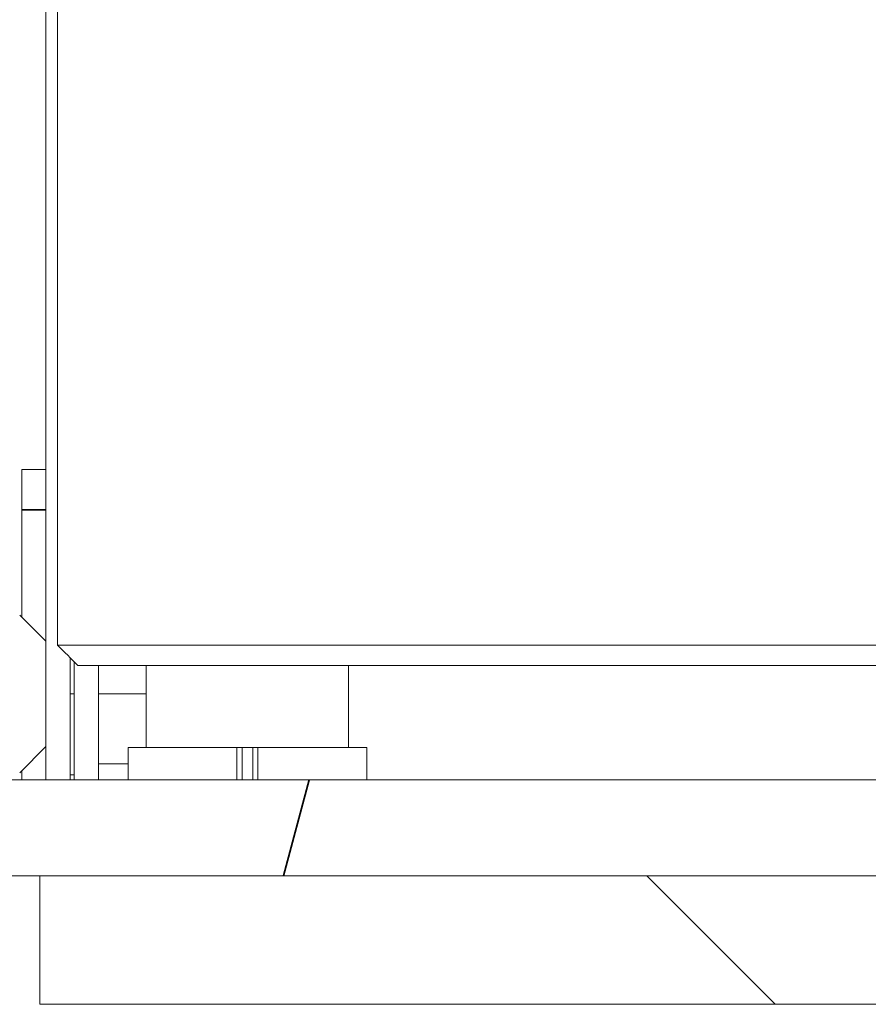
# Model space of a CAD drawing. Header units: millimetres. Extents: x 4 to 1188, y 1 to 840.
# Tile 152 of 256: x 677.84 to 683.44, y 291.23 to 297.72. Entities that reach past the tile are written whole.
import ezdxf

# ---------------------------------------------------------------- set-up
doc = ezdxf.new("R2010")
doc.units = ezdxf.units.MM
doc.layers.add('1', color=7, linetype='Continuous')

msp = doc.modelspace()

# ---------------------------------------------------------------- hatches: boundary and pattern name
at = {"layer": '1', "linetype": 'Continuous', "lineweight": 35}
h = msp.add_hatch(dxfattribs=at)
h.set_pattern_fill('ANSI31', color=154, scale=1.55, angle=29.9848, style=0)
h.paths.add_polyline_path([(675.8427, 292.0753), (675.8427, 292.7086), (686.0815, 292.7086), (686.0815, 292.0753)], flags=0)
h = msp.add_hatch(dxfattribs=at)
h.set_pattern_fill('ANSI31', color=154, scale=1.55, angle=89.9544, style=0)
h.paths.add_polyline_path([(677.9761, 291.2286), (677.9761, 292.0753), (688.0428, 292.0753), (688.0428, 291.2286)], flags=0)

# ---------------------------------------------------------------- linework, layer by layer
at = {"layer": '1', "color": 154, "linetype": 'Continuous', "lineweight": 13}
for p, q in [((678.0926, 312.5564), (678.0926, 293.5964)), ((678.0926, 312.5564), (678.0926, 293.5964)), ((678.0926, 312.5564), (678.0926, 293.5964)), ((678.0161, 303.8765), (678.0161, 292.709)), ((678.0926, 303.8759), (678.0926, 293.5964)), ((678.0926, 293.5964), (678.0926, 303.8759)), ((678.0926, 303.8759), (678.0926, 293.5964)), ((678.0926, 303.8759), (678.0926, 293.5964)), ((678.0926, 293.5964), (678.0926, 303.8759)), ((678.0926, 293.5964), (678.0926, 303.8759)), ((677.8561, 294.4886), (677.8561, 294.7553)), ((677.8561, 294.7553), (678.0161, 294.7553)), ((677.8561, 293.782), (677.8561, 294.4886)), ((678.0161, 293.622), (677.8428, 293.7953)), ((678.0926, 293.5964), (685.4934, 293.5964)), ((678.0926, 293.5964), (685.4934, 293.5964)), ((678.0926, 293.5964), (685.4934, 293.5964)), ((678.0926, 293.5964), (685.4934, 293.5964)), ((678.0926, 293.5964), (685.4934, 293.5964)), ((678.0926, 293.5964), (685.4934, 293.5964)), ((678.1761, 293.5132), (678.1761, 292.709)), ((678.2028, 293.4862), (678.2028, 292.709)), ((678.2259, 293.463), (686.2259, 293.463)), ((678.2259, 293.463), (686.2259, 293.463)), ((678.2259, 293.463), (686.2259, 293.463)), ((678.3628, 293.4633), (678.3628, 292.709)), ((678.6777, 293.463), (678.6777, 292.922)), ((680.0111, 292.922), (680.0111, 293.463)), ((678.2028, 293.2753), (678.1761, 293.2753)), ((678.6777, 293.2753), (678.3628, 293.2753)), ((677.8428, 292.7553), (678.0161, 292.9286)), ((678.5577, 292.922), (678.5577, 292.7086)), ((679.2758, 292.922), (678.5577, 292.922)), ((679.2863, 292.922), (679.2758, 292.922)), ((679.2758, 292.7086), (679.2758, 292.922)), ((679.4129, 292.922), (679.2863, 292.922)), ((679.3095, 292.7086), (679.3095, 292.922)), ((679.3793, 292.7086), (679.3793, 292.922)), ((679.413, 292.922), (679.4025, 292.922)), ((680.1311, 292.922), (679.413, 292.922)), ((679.413, 292.7086), (679.413, 292.922)), ((680.1311, 292.7086), (680.1311, 292.922)), ((678.5578, 292.8153), (678.3628, 292.8153)), ((677.8561, 292.7086), (677.8561, 292.7686)), ((678.2028, 292.742), (678.1761, 292.742)), ((675.8427, 292.7086), (686.0815, 292.7086)), ((686.0815, 292.0753), (675.8427, 292.0753)), ((677.9761, 291.2286), (677.9761, 292.0753)), ((677.9761, 292.0753), (688.0428, 292.0753)), ((688.0428, 291.2286), (677.9761, 291.2286))]:
    msp.add_line(p, q, dxfattribs=at)
at = {"layer": '1', "color": 154, "linetype": 'Continuous', "lineweight": 35}
msp.add_line((678.0161, 294.4886), (677.8561, 294.4886), dxfattribs=at)
at = {"layer": '1', "color": 154, "linetype": 'Continuous', "lineweight": 13}
msp.add_open_spline([(678.0926, 293.5964), (678.137, 293.5519), (678.1815, 293.5075), (678.2259, 293.463)], degree=3, dxfattribs=at)
msp.add_open_spline([(678.0926, 293.5964), (678.137, 293.5519), (678.1815, 293.5075), (678.2259, 293.463)], degree=3, dxfattribs=at)
msp.add_open_spline([(678.0926, 293.5964), (678.137, 293.5519), (678.1815, 293.5075), (678.2259, 293.463)], degree=3, dxfattribs=at)

doc.saveas('drawing.dxf')
